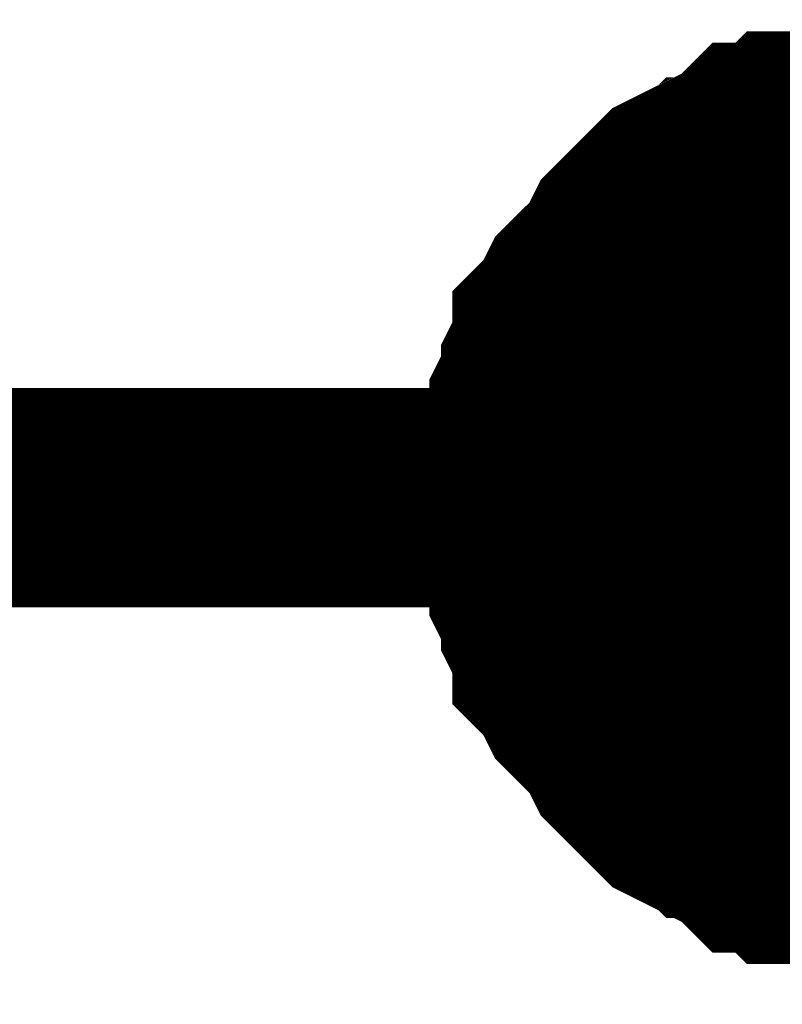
# Model space of a CAD drawing. Header units: inches. Extents: x 0 to 9.5, y -0.01 to 7.51.
# Tile 26 of 59: x 1.3542 to 1.3952, y 4.7724 to 4.8255. Entities that reach past the tile are written whole.
import ezdxf

# ---------------------------------------------------------------- set-up
doc = ezdxf.new("R2010")
doc.units = ezdxf.units.IN
doc.header["$MEASUREMENT"] = 0
doc.layers.add('Sheet', color=255, linetype='Continuous')

msp = doc.modelspace()

# ---------------------------------------------------------------- linework, layer by layer
at = {"layer": 'Sheet'}
for points in [[(1.381491, 4.799727, 0.0118, 0.0118, 0), (1.381491, 4.800967, 0.0118, 0.0118, 0), (1.381491, 4.801587, 0.0118, 0.0118, 0), (1.381491, 4.802827, 0.0118, 0.0118, 0), (1.382111, 4.804067, 0.0118, 0.0118, 0), (1.382111, 4.804688, 0.0118, 0.0118, 0), (1.382731, 4.805928, 0.0118, 0.0118, 0), (1.382731, 4.806548, 0.0118, 0.0118, 0), (1.383351, 4.807788, 0.0118, 0.0118, 0), (1.383351, 4.808408, 0.0118, 0.0118, 0), (1.383971, 4.809028, 0.0118, 0.0118, 0), (1.38459, 4.810268, 0.0118, 0.0118, 0), (1.38521, 4.810888, 0.0118, 0.0118, 0), (1.38583, 4.811508, 0.0118, 0.0118, 0), (1.38645, 4.812128, 0.0118, 0.0118, 0), (1.387069, 4.813368, 0.0118, 0.0118, 0), (1.387689, 4.813988, 0.0118, 0.0118, 0), (1.388309, 4.814608, 0.0118, 0.0118, 0), (1.388929, 4.815228, 0.0118, 0.0118, 0), (1.389549, 4.815848, 0.0118, 0.0118, 0), (1.390788, 4.816468, 0.0118, 0.0118, 0), (1.391408, 4.816468, 0.0118, 0.0118, 0), (1.392028, 4.817088, 0.0118, 0.0118, 0), (1.393267, 4.817708, 0.0118, 0.0118, 0), (1.393887, 4.818328, 0.0118, 0.0118, 0), (1.395127, 4.818328, 0.0118, 0.0118, 0), (1.395746, 4.818948, 0.0118, 0.0118, 0), (1.396986, 4.818948, 0.0118, 0.0118, 0), (1.397606, 4.818948, 0.0118, 0.0118, 0), (1.398845, 4.819568, 0.0118, 0.0118, 0), (1.400085, 4.819568, 0.0118, 0.0118, 0), (1.400705, 4.819568, 0.0118, 0.0118, 0), (1.401944, 4.819568, 0.0118, 0.0118, 0)], [(1.381491, 4.799727, 0.0118, 0.0118, 0), (1.381491, 4.800967, 0.0118, 0.0118, 0), (1.381491, 4.801587, 0.0118, 0.0118, 0), (1.381491, 4.802827, 0.0118, 0.0118, 0), (1.382111, 4.804067, 0.0118, 0.0118, 0), (1.382111, 4.804688, 0.0118, 0.0118, 0), (1.382731, 4.805928, 0.0118, 0.0118, 0), (1.382731, 4.806548, 0.0118, 0.0118, 0), (1.383351, 4.807788, 0.0118, 0.0118, 0), (1.383351, 4.808408, 0.0118, 0.0118, 0), (1.383971, 4.809028, 0.0118, 0.0118, 0), (1.38459, 4.810268, 0.0118, 0.0118, 0), (1.38521, 4.810888, 0.0118, 0.0118, 0), (1.38583, 4.811508, 0.0118, 0.0118, 0), (1.38645, 4.812128, 0.0118, 0.0118, 0), (1.387069, 4.813368, 0.0118, 0.0118, 0), (1.387689, 4.813988, 0.0118, 0.0118, 0), (1.388309, 4.814608, 0.0118, 0.0118, 0), (1.388929, 4.815228, 0.0118, 0.0118, 0), (1.389549, 4.815848, 0.0118, 0.0118, 0), (1.390788, 4.816468, 0.0118, 0.0118, 0), (1.391408, 4.816468, 0.0118, 0.0118, 0), (1.392028, 4.817088, 0.0118, 0.0118, 0), (1.393267, 4.817708, 0.0118, 0.0118, 0), (1.393887, 4.818328, 0.0118, 0.0118, 0), (1.395127, 4.818328, 0.0118, 0.0118, 0), (1.395746, 4.818948, 0.0118, 0.0118, 0), (1.396986, 4.818948, 0.0118, 0.0118, 0), (1.397606, 4.818948, 0.0118, 0.0118, 0), (1.398845, 4.819568, 0.0118, 0.0118, 0), (1.400085, 4.819568, 0.0118, 0.0118, 0), (1.400705, 4.819568, 0.0118, 0.0118, 0), (1.401944, 4.819568, 0.0118, 0.0118, 0)], [(1.381491, 4.799727, 0.0118, 0.0118, 0), (1.381491, 4.800967, 0.0118, 0.0118, 0), (1.381491, 4.801587, 0.0118, 0.0118, 0), (1.381491, 4.802827, 0.0118, 0.0118, 0), (1.382111, 4.804067, 0.0118, 0.0118, 0), (1.382111, 4.804688, 0.0118, 0.0118, 0), (1.382731, 4.805928, 0.0118, 0.0118, 0), (1.382731, 4.806548, 0.0118, 0.0118, 0), (1.383351, 4.807788, 0.0118, 0.0118, 0), (1.383351, 4.808408, 0.0118, 0.0118, 0), (1.383971, 4.809028, 0.0118, 0.0118, 0), (1.38459, 4.810268, 0.0118, 0.0118, 0), (1.38521, 4.810888, 0.0118, 0.0118, 0), (1.38583, 4.811508, 0.0118, 0.0118, 0), (1.38645, 4.812128, 0.0118, 0.0118, 0), (1.387069, 4.813368, 0.0118, 0.0118, 0), (1.387689, 4.813988, 0.0118, 0.0118, 0), (1.388309, 4.814608, 0.0118, 0.0118, 0), (1.388929, 4.815228, 0.0118, 0.0118, 0), (1.389549, 4.815848, 0.0118, 0.0118, 0), (1.390788, 4.816468, 0.0118, 0.0118, 0), (1.391408, 4.816468, 0.0118, 0.0118, 0), (1.392028, 4.817088, 0.0118, 0.0118, 0), (1.393267, 4.817708, 0.0118, 0.0118, 0), (1.393887, 4.818328, 0.0118, 0.0118, 0), (1.395127, 4.818328, 0.0118, 0.0118, 0), (1.395746, 4.818948, 0.0118, 0.0118, 0), (1.396986, 4.818948, 0.0118, 0.0118, 0), (1.397606, 4.818948, 0.0118, 0.0118, 0), (1.398845, 4.819568, 0.0118, 0.0118, 0), (1.400085, 4.819568, 0.0118, 0.0118, 0), (1.400705, 4.819568, 0.0118, 0.0118, 0), (1.401944, 4.819568, 0.0118, 0.0118, 0)], [(1.381491, 4.799727, 0.0118, 0.0118, 0), (1.381491, 4.800967, 0.0118, 0.0118, 0), (1.381491, 4.801587, 0.0118, 0.0118, 0), (1.381491, 4.802827, 0.0118, 0.0118, 0), (1.382111, 4.804067, 0.0118, 0.0118, 0), (1.382111, 4.804688, 0.0118, 0.0118, 0), (1.382731, 4.805928, 0.0118, 0.0118, 0), (1.382731, 4.806548, 0.0118, 0.0118, 0), (1.383351, 4.807788, 0.0118, 0.0118, 0), (1.383351, 4.808408, 0.0118, 0.0118, 0), (1.383971, 4.809028, 0.0118, 0.0118, 0), (1.38459, 4.810268, 0.0118, 0.0118, 0), (1.38521, 4.810888, 0.0118, 0.0118, 0), (1.38583, 4.811508, 0.0118, 0.0118, 0), (1.38645, 4.812128, 0.0118, 0.0118, 0), (1.387069, 4.813368, 0.0118, 0.0118, 0), (1.387689, 4.813988, 0.0118, 0.0118, 0), (1.388309, 4.814608, 0.0118, 0.0118, 0), (1.388929, 4.815228, 0.0118, 0.0118, 0), (1.389549, 4.815848, 0.0118, 0.0118, 0), (1.390788, 4.816468, 0.0118, 0.0118, 0), (1.391408, 4.816468, 0.0118, 0.0118, 0), (1.392028, 4.817088, 0.0118, 0.0118, 0), (1.393267, 4.817708, 0.0118, 0.0118, 0), (1.393887, 4.818328, 0.0118, 0.0118, 0), (1.395127, 4.818328, 0.0118, 0.0118, 0), (1.395746, 4.818948, 0.0118, 0.0118, 0), (1.396986, 4.818948, 0.0118, 0.0118, 0), (1.397606, 4.818948, 0.0118, 0.0118, 0), (1.398845, 4.819568, 0.0118, 0.0118, 0), (1.400085, 4.819568, 0.0118, 0.0118, 0), (1.400705, 4.819568, 0.0118, 0.0118, 0), (1.401944, 4.819568, 0.0118, 0.0118, 0)], [(1.381491, 4.799727, 0.0118, 0.0118, 0), (1.381491, 4.800967, 0.0118, 0.0118, 0), (1.381491, 4.801587, 0.0118, 0.0118, 0), (1.381491, 4.802827, 0.0118, 0.0118, 0), (1.382111, 4.804067, 0.0118, 0.0118, 0), (1.382111, 4.804688, 0.0118, 0.0118, 0), (1.382731, 4.805928, 0.0118, 0.0118, 0), (1.382731, 4.806548, 0.0118, 0.0118, 0), (1.383351, 4.807788, 0.0118, 0.0118, 0), (1.383351, 4.808408, 0.0118, 0.0118, 0), (1.383971, 4.809028, 0.0118, 0.0118, 0), (1.38459, 4.810268, 0.0118, 0.0118, 0), (1.38521, 4.810888, 0.0118, 0.0118, 0), (1.38583, 4.811508, 0.0118, 0.0118, 0), (1.38645, 4.812128, 0.0118, 0.0118, 0), (1.387069, 4.813368, 0.0118, 0.0118, 0), (1.387689, 4.813988, 0.0118, 0.0118, 0), (1.388309, 4.814608, 0.0118, 0.0118, 0), (1.388929, 4.815228, 0.0118, 0.0118, 0), (1.389549, 4.815848, 0.0118, 0.0118, 0), (1.390788, 4.816468, 0.0118, 0.0118, 0), (1.391408, 4.816468, 0.0118, 0.0118, 0), (1.392028, 4.817088, 0.0118, 0.0118, 0), (1.393267, 4.817708, 0.0118, 0.0118, 0), (1.393887, 4.818328, 0.0118, 0.0118, 0), (1.395127, 4.818328, 0.0118, 0.0118, 0), (1.395746, 4.818948, 0.0118, 0.0118, 0), (1.396986, 4.818948, 0.0118, 0.0118, 0), (1.397606, 4.818948, 0.0118, 0.0118, 0), (1.398845, 4.819568, 0.0118, 0.0118, 0), (1.400085, 4.819568, 0.0118, 0.0118, 0), (1.400705, 4.819568, 0.0118, 0.0118, 0), (1.401944, 4.819568, 0.0118, 0.0118, 0)], [(1.381491, 4.799727, 0.0118, 0.0118, 0), (1.381491, 4.800967, 0.0118, 0.0118, 0), (1.381491, 4.801587, 0.0118, 0.0118, 0), (1.381491, 4.802827, 0.0118, 0.0118, 0), (1.382111, 4.804067, 0.0118, 0.0118, 0), (1.382111, 4.804688, 0.0118, 0.0118, 0), (1.382731, 4.805928, 0.0118, 0.0118, 0), (1.382731, 4.806548, 0.0118, 0.0118, 0), (1.383351, 4.807788, 0.0118, 0.0118, 0), (1.383351, 4.808408, 0.0118, 0.0118, 0), (1.383971, 4.809028, 0.0118, 0.0118, 0), (1.38459, 4.810268, 0.0118, 0.0118, 0), (1.38521, 4.810888, 0.0118, 0.0118, 0), (1.38583, 4.811508, 0.0118, 0.0118, 0), (1.38645, 4.812128, 0.0118, 0.0118, 0), (1.387069, 4.813368, 0.0118, 0.0118, 0), (1.387689, 4.813988, 0.0118, 0.0118, 0), (1.388309, 4.814608, 0.0118, 0.0118, 0), (1.388929, 4.815228, 0.0118, 0.0118, 0), (1.389549, 4.815848, 0.0118, 0.0118, 0), (1.390788, 4.816468, 0.0118, 0.0118, 0), (1.391408, 4.816468, 0.0118, 0.0118, 0), (1.392028, 4.817088, 0.0118, 0.0118, 0), (1.393267, 4.817708, 0.0118, 0.0118, 0), (1.393887, 4.818328, 0.0118, 0.0118, 0), (1.395127, 4.818328, 0.0118, 0.0118, 0), (1.395746, 4.818948, 0.0118, 0.0118, 0), (1.396986, 4.818948, 0.0118, 0.0118, 0), (1.397606, 4.818948, 0.0118, 0.0118, 0), (1.398845, 4.819568, 0.0118, 0.0118, 0), (1.400085, 4.819568, 0.0118, 0.0118, 0), (1.400705, 4.819568, 0.0118, 0.0118, 0), (1.401944, 4.819568, 0.0118, 0.0118, 0)], [(1.381491, 4.799727, 0.0039, 0.0039, 0), (1.381491, 4.800967, 0.0039, 0.0039, 0), (1.381491, 4.801587, 0.0039, 0.0039, 0), (1.381491, 4.802827, 0.0039, 0.0039, 0), (1.382111, 4.804067, 0.0039, 0.0039, 0), (1.382111, 4.804688, 0.0039, 0.0039, 0), (1.382731, 4.805928, 0.0039, 0.0039, 0), (1.382731, 4.806548, 0.0039, 0.0039, 0), (1.383351, 4.807788, 0.0039, 0.0039, 0), (1.383351, 4.808408, 0.0039, 0.0039, 0), (1.383971, 4.809028, 0.0039, 0.0039, 0), (1.38459, 4.810268, 0.0039, 0.0039, 0), (1.38521, 4.810888, 0.0039, 0.0039, 0), (1.38583, 4.811508, 0.0039, 0.0039, 0), (1.38645, 4.812128, 0.0039, 0.0039, 0), (1.387069, 4.813368, 0.0039, 0.0039, 0), (1.387689, 4.813988, 0.0039, 0.0039, 0), (1.388309, 4.814608, 0.0039, 0.0039, 0), (1.388929, 4.815228, 0.0039, 0.0039, 0), (1.389549, 4.815848, 0.0039, 0.0039, 0), (1.390788, 4.816468, 0.0039, 0.0039, 0), (1.391408, 4.816468, 0.0039, 0.0039, 0), (1.392028, 4.817088, 0.0039, 0.0039, 0), (1.393267, 4.817708, 0.0039, 0.0039, 0), (1.393887, 4.818328, 0.0039, 0.0039, 0), (1.395127, 4.818328, 0.0039, 0.0039, 0), (1.395746, 4.818948, 0.0039, 0.0039, 0), (1.396986, 4.818948, 0.0039, 0.0039, 0), (1.397606, 4.818948, 0.0039, 0.0039, 0)], [(1.381491, 4.799727, 0.0039, 0.0039, 0), (1.381491, 4.800967, 0.0039, 0.0039, 0), (1.381491, 4.801587, 0.0039, 0.0039, 0), (1.381491, 4.802827, 0.0039, 0.0039, 0), (1.382111, 4.804067, 0.0039, 0.0039, 0), (1.382111, 4.804688, 0.0039, 0.0039, 0), (1.382731, 4.805928, 0.0039, 0.0039, 0), (1.382731, 4.806548, 0.0039, 0.0039, 0), (1.383351, 4.807788, 0.0039, 0.0039, 0), (1.383351, 4.808408, 0.0039, 0.0039, 0), (1.383971, 4.809028, 0.0039, 0.0039, 0), (1.38459, 4.810268, 0.0039, 0.0039, 0), (1.38521, 4.810888, 0.0039, 0.0039, 0), (1.38583, 4.811508, 0.0039, 0.0039, 0), (1.38645, 4.812128, 0.0039, 0.0039, 0), (1.387069, 4.813368, 0.0039, 0.0039, 0), (1.387689, 4.813988, 0.0039, 0.0039, 0), (1.388309, 4.814608, 0.0039, 0.0039, 0), (1.388929, 4.815228, 0.0039, 0.0039, 0), (1.389549, 4.815848, 0.0039, 0.0039, 0), (1.390788, 4.816468, 0.0039, 0.0039, 0), (1.391408, 4.816468, 0.0039, 0.0039, 0), (1.392028, 4.817088, 0.0039, 0.0039, 0), (1.393267, 4.817708, 0.0039, 0.0039, 0), (1.393887, 4.818328, 0.0039, 0.0039, 0), (1.395127, 4.818328, 0.0039, 0.0039, 0), (1.395746, 4.818948, 0.0039, 0.0039, 0), (1.396986, 4.818948, 0.0039, 0.0039, 0), (1.397606, 4.818948, 0.0039, 0.0039, 0)], [(1.381491, 4.799727, 0.0039, 0.0039, 0), (1.381491, 4.800967, 0.0039, 0.0039, 0), (1.381491, 4.801587, 0.0039, 0.0039, 0), (1.381491, 4.802827, 0.0039, 0.0039, 0), (1.382111, 4.804067, 0.0039, 0.0039, 0), (1.382111, 4.804688, 0.0039, 0.0039, 0), (1.382731, 4.805928, 0.0039, 0.0039, 0), (1.382731, 4.806548, 0.0039, 0.0039, 0), (1.383351, 4.807788, 0.0039, 0.0039, 0), (1.383351, 4.808408, 0.0039, 0.0039, 0), (1.383971, 4.809028, 0.0039, 0.0039, 0), (1.38459, 4.810268, 0.0039, 0.0039, 0), (1.38521, 4.810888, 0.0039, 0.0039, 0), (1.38583, 4.811508, 0.0039, 0.0039, 0), (1.38645, 4.812128, 0.0039, 0.0039, 0), (1.387069, 4.813368, 0.0039, 0.0039, 0), (1.387689, 4.813988, 0.0039, 0.0039, 0), (1.388309, 4.814608, 0.0039, 0.0039, 0), (1.388929, 4.815228, 0.0039, 0.0039, 0), (1.389549, 4.815848, 0.0039, 0.0039, 0), (1.390788, 4.816468, 0.0039, 0.0039, 0), (1.391408, 4.816468, 0.0039, 0.0039, 0), (1.392028, 4.817088, 0.0039, 0.0039, 0), (1.393267, 4.817708, 0.0039, 0.0039, 0), (1.393887, 4.818328, 0.0039, 0.0039, 0), (1.395127, 4.818328, 0.0039, 0.0039, 0), (1.395746, 4.818948, 0.0039, 0.0039, 0), (1.396986, 4.818948, 0.0039, 0.0039, 0), (1.397606, 4.818948, 0.0039, 0.0039, 0)], [(1.381491, 4.799727, 0.0039, 0.0039, 0), (1.381491, 4.800967, 0.0039, 0.0039, 0), (1.381491, 4.801587, 0.0039, 0.0039, 0), (1.381491, 4.802827, 0.0039, 0.0039, 0), (1.382111, 4.804067, 0.0039, 0.0039, 0), (1.382111, 4.804688, 0.0039, 0.0039, 0), (1.382731, 4.805928, 0.0039, 0.0039, 0), (1.382731, 4.806548, 0.0039, 0.0039, 0), (1.383351, 4.807788, 0.0039, 0.0039, 0), (1.383351, 4.808408, 0.0039, 0.0039, 0), (1.383971, 4.809028, 0.0039, 0.0039, 0), (1.38459, 4.810268, 0.0039, 0.0039, 0), (1.38521, 4.810888, 0.0039, 0.0039, 0), (1.38583, 4.811508, 0.0039, 0.0039, 0), (1.38645, 4.812128, 0.0039, 0.0039, 0), (1.387069, 4.813368, 0.0039, 0.0039, 0), (1.387689, 4.813988, 0.0039, 0.0039, 0), (1.388309, 4.814608, 0.0039, 0.0039, 0), (1.388929, 4.815228, 0.0039, 0.0039, 0), (1.389549, 4.815848, 0.0039, 0.0039, 0), (1.390788, 4.816468, 0.0039, 0.0039, 0), (1.391408, 4.816468, 0.0039, 0.0039, 0), (1.392028, 4.817088, 0.0039, 0.0039, 0), (1.393267, 4.817708, 0.0039, 0.0039, 0), (1.393887, 4.818328, 0.0039, 0.0039, 0), (1.395127, 4.818328, 0.0039, 0.0039, 0), (1.395746, 4.818948, 0.0039, 0.0039, 0), (1.396986, 4.818948, 0.0039, 0.0039, 0), (1.397606, 4.818948, 0.0039, 0.0039, 0)], [(1.381491, 4.799727, 0.0039, 0.0039, 0), (1.381491, 4.800967, 0.0039, 0.0039, 0), (1.381491, 4.801587, 0.0039, 0.0039, 0), (1.381491, 4.802827, 0.0039, 0.0039, 0), (1.382111, 4.804067, 0.0039, 0.0039, 0), (1.382111, 4.804688, 0.0039, 0.0039, 0), (1.382731, 4.805928, 0.0039, 0.0039, 0), (1.382731, 4.806548, 0.0039, 0.0039, 0), (1.383351, 4.807788, 0.0039, 0.0039, 0), (1.383351, 4.808408, 0.0039, 0.0039, 0), (1.383971, 4.809028, 0.0039, 0.0039, 0), (1.38459, 4.810268, 0.0039, 0.0039, 0), (1.38521, 4.810888, 0.0039, 0.0039, 0), (1.38583, 4.811508, 0.0039, 0.0039, 0), (1.38645, 4.812128, 0.0039, 0.0039, 0), (1.387069, 4.813368, 0.0039, 0.0039, 0), (1.387689, 4.813988, 0.0039, 0.0039, 0), (1.388309, 4.814608, 0.0039, 0.0039, 0), (1.388929, 4.815228, 0.0039, 0.0039, 0), (1.389549, 4.815848, 0.0039, 0.0039, 0), (1.390788, 4.816468, 0.0039, 0.0039, 0), (1.391408, 4.816468, 0.0039, 0.0039, 0), (1.392028, 4.817088, 0.0039, 0.0039, 0), (1.393267, 4.817708, 0.0039, 0.0039, 0), (1.393887, 4.818328, 0.0039, 0.0039, 0), (1.395127, 4.818328, 0.0039, 0.0039, 0), (1.395746, 4.818948, 0.0039, 0.0039, 0), (1.396986, 4.818948, 0.0039, 0.0039, 0), (1.397606, 4.818948, 0.0039, 0.0039, 0)], [(1.381491, 4.799727, 0.0039, 0.0039, 0), (1.381491, 4.800967, 0.0039, 0.0039, 0), (1.381491, 4.801587, 0.0039, 0.0039, 0), (1.381491, 4.802827, 0.0039, 0.0039, 0), (1.382111, 4.804067, 0.0039, 0.0039, 0), (1.382111, 4.804688, 0.0039, 0.0039, 0), (1.382731, 4.805928, 0.0039, 0.0039, 0), (1.382731, 4.806548, 0.0039, 0.0039, 0), (1.383351, 4.807788, 0.0039, 0.0039, 0), (1.383351, 4.808408, 0.0039, 0.0039, 0), (1.383971, 4.809028, 0.0039, 0.0039, 0), (1.38459, 4.810268, 0.0039, 0.0039, 0), (1.38521, 4.810888, 0.0039, 0.0039, 0), (1.38583, 4.811508, 0.0039, 0.0039, 0), (1.38645, 4.812128, 0.0039, 0.0039, 0), (1.387069, 4.813368, 0.0039, 0.0039, 0), (1.387689, 4.813988, 0.0039, 0.0039, 0), (1.388309, 4.814608, 0.0039, 0.0039, 0), (1.388929, 4.815228, 0.0039, 0.0039, 0), (1.389549, 4.815848, 0.0039, 0.0039, 0), (1.390788, 4.816468, 0.0039, 0.0039, 0), (1.391408, 4.816468, 0.0039, 0.0039, 0), (1.392028, 4.817088, 0.0039, 0.0039, 0), (1.393267, 4.817708, 0.0039, 0.0039, 0), (1.393887, 4.818328, 0.0039, 0.0039, 0), (1.395127, 4.818328, 0.0039, 0.0039, 0), (1.395746, 4.818948, 0.0039, 0.0039, 0), (1.396986, 4.818948, 0.0039, 0.0039, 0), (1.397606, 4.818948, 0.0039, 0.0039, 0)], [(1.162089, 4.799727, 0.0118, 0.0118, 0), (1.361658, 4.799727, 0.0118, 0.0118, 0)], [(1.361658, 4.799727, 0.0118, 0.0118, 0), (1.401944, 4.799727, 0.0118, 0.0118, 0), (1.401944, 4.449405, 0.0118, 0.0118, 0), (1.401944, 4.359499, 0.0118, 0.0118, 0)], [(1.401944, 4.779886, 0.0118, 0.0118, 0), (1.400705, 4.779886, 0.0118, 0.0118, 0), (1.400085, 4.779886, 0.0118, 0.0118, 0), (1.398845, 4.779886, 0.0118, 0.0118, 0), (1.397606, 4.780506, 0.0118, 0.0118, 0), (1.396986, 4.780506, 0.0118, 0.0118, 0), (1.395746, 4.780506, 0.0118, 0.0118, 0), (1.395127, 4.781126, 0.0118, 0.0118, 0), (1.393887, 4.781126, 0.0118, 0.0118, 0), (1.393267, 4.781746, 0.0118, 0.0118, 0), (1.392028, 4.782366, 0.0118, 0.0118, 0), (1.391408, 4.782986, 0.0118, 0.0118, 0), (1.390788, 4.782986, 0.0118, 0.0118, 0), (1.389549, 4.783606, 0.0118, 0.0118, 0), (1.388929, 4.784226, 0.0118, 0.0118, 0), (1.388309, 4.784846, 0.0118, 0.0118, 0), (1.387689, 4.785466, 0.0118, 0.0118, 0), (1.387069, 4.786086, 0.0118, 0.0118, 0), (1.38645, 4.787326, 0.0118, 0.0118, 0), (1.38583, 4.787946, 0.0118, 0.0118, 0), (1.38521, 4.788566, 0.0118, 0.0118, 0), (1.38459, 4.789187, 0.0118, 0.0118, 0), (1.383971, 4.790427, 0.0118, 0.0118, 0), (1.383351, 4.791047, 0.0118, 0.0118, 0), (1.383351, 4.791667, 0.0118, 0.0118, 0), (1.382731, 4.792907, 0.0118, 0.0118, 0), (1.382731, 4.793527, 0.0118, 0.0118, 0), (1.382111, 4.794767, 0.0118, 0.0118, 0), (1.382111, 4.795387, 0.0118, 0.0118, 0), (1.381491, 4.796627, 0.0118, 0.0118, 0), (1.381491, 4.797867, 0.0118, 0.0118, 0), (1.381491, 4.798487, 0.0118, 0.0118, 0), (1.381491, 4.799727, 0.0118, 0.0118, 0)], [(1.381491, 4.799727, 0.0118, 0.0118, 0), (1.381491, 4.799727, 0.0118, 0.0118, 0)], [(1.401944, 4.779886, 0.0118, 0.0118, 0), (1.400705, 4.779886, 0.0118, 0.0118, 0), (1.400085, 4.779886, 0.0118, 0.0118, 0), (1.398845, 4.779886, 0.0118, 0.0118, 0), (1.397606, 4.780506, 0.0118, 0.0118, 0), (1.396986, 4.780506, 0.0118, 0.0118, 0), (1.395746, 4.780506, 0.0118, 0.0118, 0), (1.395127, 4.781126, 0.0118, 0.0118, 0), (1.393887, 4.781126, 0.0118, 0.0118, 0), (1.393267, 4.781746, 0.0118, 0.0118, 0), (1.392028, 4.782366, 0.0118, 0.0118, 0), (1.391408, 4.782986, 0.0118, 0.0118, 0), (1.390788, 4.782986, 0.0118, 0.0118, 0), (1.389549, 4.783606, 0.0118, 0.0118, 0), (1.388929, 4.784226, 0.0118, 0.0118, 0), (1.388309, 4.784846, 0.0118, 0.0118, 0), (1.387689, 4.785466, 0.0118, 0.0118, 0), (1.387069, 4.786086, 0.0118, 0.0118, 0), (1.38645, 4.787326, 0.0118, 0.0118, 0), (1.38583, 4.787946, 0.0118, 0.0118, 0), (1.38521, 4.788566, 0.0118, 0.0118, 0), (1.38459, 4.789187, 0.0118, 0.0118, 0), (1.383971, 4.790427, 0.0118, 0.0118, 0), (1.383351, 4.791047, 0.0118, 0.0118, 0), (1.383351, 4.791667, 0.0118, 0.0118, 0), (1.382731, 4.792907, 0.0118, 0.0118, 0), (1.382731, 4.793527, 0.0118, 0.0118, 0), (1.382111, 4.794767, 0.0118, 0.0118, 0), (1.382111, 4.795387, 0.0118, 0.0118, 0), (1.381491, 4.796627, 0.0118, 0.0118, 0), (1.381491, 4.797867, 0.0118, 0.0118, 0), (1.381491, 4.798487, 0.0118, 0.0118, 0), (1.381491, 4.799727, 0.0118, 0.0118, 0)], [(1.381491, 4.799727, 0.0118, 0.0118, 0), (1.381491, 4.799727, 0.0118, 0.0118, 0)], [(1.401944, 4.779886, 0.0118, 0.0118, 0), (1.400705, 4.779886, 0.0118, 0.0118, 0), (1.400085, 4.779886, 0.0118, 0.0118, 0), (1.398845, 4.779886, 0.0118, 0.0118, 0), (1.397606, 4.780506, 0.0118, 0.0118, 0), (1.396986, 4.780506, 0.0118, 0.0118, 0), (1.395746, 4.780506, 0.0118, 0.0118, 0), (1.395127, 4.781126, 0.0118, 0.0118, 0), (1.393887, 4.781126, 0.0118, 0.0118, 0), (1.393267, 4.781746, 0.0118, 0.0118, 0), (1.392028, 4.782366, 0.0118, 0.0118, 0), (1.391408, 4.782986, 0.0118, 0.0118, 0), (1.390788, 4.782986, 0.0118, 0.0118, 0), (1.389549, 4.783606, 0.0118, 0.0118, 0), (1.388929, 4.784226, 0.0118, 0.0118, 0), (1.388309, 4.784846, 0.0118, 0.0118, 0), (1.387689, 4.785466, 0.0118, 0.0118, 0), (1.387069, 4.786086, 0.0118, 0.0118, 0), (1.38645, 4.787326, 0.0118, 0.0118, 0), (1.38583, 4.787946, 0.0118, 0.0118, 0), (1.38521, 4.788566, 0.0118, 0.0118, 0), (1.38459, 4.789187, 0.0118, 0.0118, 0), (1.383971, 4.790427, 0.0118, 0.0118, 0), (1.383351, 4.791047, 0.0118, 0.0118, 0), (1.383351, 4.791667, 0.0118, 0.0118, 0), (1.382731, 4.792907, 0.0118, 0.0118, 0), (1.382731, 4.793527, 0.0118, 0.0118, 0), (1.382111, 4.794767, 0.0118, 0.0118, 0), (1.382111, 4.795387, 0.0118, 0.0118, 0), (1.381491, 4.796627, 0.0118, 0.0118, 0), (1.381491, 4.797867, 0.0118, 0.0118, 0), (1.381491, 4.798487, 0.0118, 0.0118, 0), (1.381491, 4.799727, 0.0118, 0.0118, 0)], [(1.381491, 4.799727, 0.0118, 0.0118, 0), (1.381491, 4.799727, 0.0118, 0.0118, 0)], [(1.401944, 4.779886, 0.0118, 0.0118, 0), (1.400705, 4.779886, 0.0118, 0.0118, 0), (1.400085, 4.779886, 0.0118, 0.0118, 0), (1.398845, 4.779886, 0.0118, 0.0118, 0), (1.397606, 4.780506, 0.0118, 0.0118, 0), (1.396986, 4.780506, 0.0118, 0.0118, 0), (1.395746, 4.780506, 0.0118, 0.0118, 0), (1.395127, 4.781126, 0.0118, 0.0118, 0), (1.393887, 4.781126, 0.0118, 0.0118, 0), (1.393267, 4.781746, 0.0118, 0.0118, 0), (1.392028, 4.782366, 0.0118, 0.0118, 0), (1.391408, 4.782986, 0.0118, 0.0118, 0), (1.390788, 4.782986, 0.0118, 0.0118, 0), (1.389549, 4.783606, 0.0118, 0.0118, 0), (1.388929, 4.784226, 0.0118, 0.0118, 0), (1.388309, 4.784846, 0.0118, 0.0118, 0), (1.387689, 4.785466, 0.0118, 0.0118, 0), (1.387069, 4.786086, 0.0118, 0.0118, 0), (1.38645, 4.787326, 0.0118, 0.0118, 0), (1.38583, 4.787946, 0.0118, 0.0118, 0), (1.38521, 4.788566, 0.0118, 0.0118, 0), (1.38459, 4.789187, 0.0118, 0.0118, 0), (1.383971, 4.790427, 0.0118, 0.0118, 0), (1.383351, 4.791047, 0.0118, 0.0118, 0), (1.383351, 4.791667, 0.0118, 0.0118, 0), (1.382731, 4.792907, 0.0118, 0.0118, 0), (1.382731, 4.793527, 0.0118, 0.0118, 0), (1.382111, 4.794767, 0.0118, 0.0118, 0), (1.382111, 4.795387, 0.0118, 0.0118, 0), (1.381491, 4.796627, 0.0118, 0.0118, 0), (1.381491, 4.797867, 0.0118, 0.0118, 0), (1.381491, 4.798487, 0.0118, 0.0118, 0), (1.381491, 4.799727, 0.0118, 0.0118, 0)], [(1.381491, 4.799727, 0.0118, 0.0118, 0), (1.381491, 4.799727, 0.0118, 0.0118, 0)], [(1.401944, 4.779886, 0.0118, 0.0118, 0), (1.400705, 4.779886, 0.0118, 0.0118, 0), (1.400085, 4.779886, 0.0118, 0.0118, 0), (1.398845, 4.779886, 0.0118, 0.0118, 0), (1.397606, 4.780506, 0.0118, 0.0118, 0), (1.396986, 4.780506, 0.0118, 0.0118, 0), (1.395746, 4.780506, 0.0118, 0.0118, 0), (1.395127, 4.781126, 0.0118, 0.0118, 0), (1.393887, 4.781126, 0.0118, 0.0118, 0), (1.393267, 4.781746, 0.0118, 0.0118, 0), (1.392028, 4.782366, 0.0118, 0.0118, 0), (1.391408, 4.782986, 0.0118, 0.0118, 0), (1.390788, 4.782986, 0.0118, 0.0118, 0), (1.389549, 4.783606, 0.0118, 0.0118, 0), (1.388929, 4.784226, 0.0118, 0.0118, 0), (1.388309, 4.784846, 0.0118, 0.0118, 0), (1.387689, 4.785466, 0.0118, 0.0118, 0), (1.387069, 4.786086, 0.0118, 0.0118, 0), (1.38645, 4.787326, 0.0118, 0.0118, 0), (1.38583, 4.787946, 0.0118, 0.0118, 0), (1.38521, 4.788566, 0.0118, 0.0118, 0), (1.38459, 4.789187, 0.0118, 0.0118, 0), (1.383971, 4.790427, 0.0118, 0.0118, 0), (1.383351, 4.791047, 0.0118, 0.0118, 0), (1.383351, 4.791667, 0.0118, 0.0118, 0), (1.382731, 4.792907, 0.0118, 0.0118, 0), (1.382731, 4.793527, 0.0118, 0.0118, 0), (1.382111, 4.794767, 0.0118, 0.0118, 0), (1.382111, 4.795387, 0.0118, 0.0118, 0), (1.381491, 4.796627, 0.0118, 0.0118, 0), (1.381491, 4.797867, 0.0118, 0.0118, 0), (1.381491, 4.798487, 0.0118, 0.0118, 0), (1.381491, 4.799727, 0.0118, 0.0118, 0)], [(1.381491, 4.799727, 0.0118, 0.0118, 0), (1.381491, 4.799727, 0.0118, 0.0118, 0)], [(1.401944, 4.779886, 0.0118, 0.0118, 0), (1.400705, 4.779886, 0.0118, 0.0118, 0), (1.400085, 4.779886, 0.0118, 0.0118, 0), (1.398845, 4.779886, 0.0118, 0.0118, 0), (1.397606, 4.780506, 0.0118, 0.0118, 0), (1.396986, 4.780506, 0.0118, 0.0118, 0), (1.395746, 4.780506, 0.0118, 0.0118, 0), (1.395127, 4.781126, 0.0118, 0.0118, 0), (1.393887, 4.781126, 0.0118, 0.0118, 0), (1.393267, 4.781746, 0.0118, 0.0118, 0), (1.392028, 4.782366, 0.0118, 0.0118, 0), (1.391408, 4.782986, 0.0118, 0.0118, 0), (1.390788, 4.782986, 0.0118, 0.0118, 0), (1.389549, 4.783606, 0.0118, 0.0118, 0), (1.388929, 4.784226, 0.0118, 0.0118, 0), (1.388309, 4.784846, 0.0118, 0.0118, 0), (1.387689, 4.785466, 0.0118, 0.0118, 0), (1.387069, 4.786086, 0.0118, 0.0118, 0), (1.38645, 4.787326, 0.0118, 0.0118, 0), (1.38583, 4.787946, 0.0118, 0.0118, 0), (1.38521, 4.788566, 0.0118, 0.0118, 0), (1.38459, 4.789187, 0.0118, 0.0118, 0), (1.383971, 4.790427, 0.0118, 0.0118, 0), (1.383351, 4.791047, 0.0118, 0.0118, 0), (1.383351, 4.791667, 0.0118, 0.0118, 0), (1.382731, 4.792907, 0.0118, 0.0118, 0), (1.382731, 4.793527, 0.0118, 0.0118, 0), (1.382111, 4.794767, 0.0118, 0.0118, 0), (1.382111, 4.795387, 0.0118, 0.0118, 0), (1.381491, 4.796627, 0.0118, 0.0118, 0), (1.381491, 4.797867, 0.0118, 0.0118, 0), (1.381491, 4.798487, 0.0118, 0.0118, 0), (1.381491, 4.799727, 0.0118, 0.0118, 0)], [(1.381491, 4.799727, 0.0118, 0.0118, 0), (1.381491, 4.799727, 0.0118, 0.0118, 0)], [(1.397606, 4.780506, 0.0039, 0.0039, 0), (1.396986, 4.780506, 0.0039, 0.0039, 0), (1.395746, 4.780506, 0.0039, 0.0039, 0), (1.395127, 4.781126, 0.0039, 0.0039, 0), (1.393887, 4.781126, 0.0039, 0.0039, 0), (1.393267, 4.781746, 0.0039, 0.0039, 0), (1.392028, 4.782366, 0.0039, 0.0039, 0), (1.391408, 4.782986, 0.0039, 0.0039, 0), (1.390788, 4.782986, 0.0039, 0.0039, 0), (1.389549, 4.783606, 0.0039, 0.0039, 0), (1.388929, 4.784226, 0.0039, 0.0039, 0), (1.388309, 4.784846, 0.0039, 0.0039, 0), (1.387689, 4.785466, 0.0039, 0.0039, 0), (1.387069, 4.786086, 0.0039, 0.0039, 0), (1.38645, 4.787326, 0.0039, 0.0039, 0), (1.38583, 4.787946, 0.0039, 0.0039, 0), (1.38521, 4.788566, 0.0039, 0.0039, 0), (1.38459, 4.789187, 0.0039, 0.0039, 0), (1.383971, 4.790427, 0.0039, 0.0039, 0), (1.383351, 4.791047, 0.0039, 0.0039, 0), (1.383351, 4.791667, 0.0039, 0.0039, 0), (1.382731, 4.792907, 0.0039, 0.0039, 0), (1.382731, 4.793527, 0.0039, 0.0039, 0), (1.382111, 4.794767, 0.0039, 0.0039, 0), (1.382111, 4.795387, 0.0039, 0.0039, 0), (1.381491, 4.796627, 0.0039, 0.0039, 0), (1.381491, 4.797867, 0.0039, 0.0039, 0), (1.381491, 4.798487, 0.0039, 0.0039, 0), (1.381491, 4.799727, 0.0039, 0.0039, 0)], [(1.381491, 4.799727, 0.0039, 0.0039, 0), (1.381491, 4.799727, 0.0039, 0.0039, 0)], [(1.397606, 4.780506, 0.0039, 0.0039, 0), (1.396986, 4.780506, 0.0039, 0.0039, 0), (1.395746, 4.780506, 0.0039, 0.0039, 0), (1.395127, 4.781126, 0.0039, 0.0039, 0), (1.393887, 4.781126, 0.0039, 0.0039, 0), (1.393267, 4.781746, 0.0039, 0.0039, 0), (1.392028, 4.782366, 0.0039, 0.0039, 0), (1.391408, 4.782986, 0.0039, 0.0039, 0), (1.390788, 4.782986, 0.0039, 0.0039, 0), (1.389549, 4.783606, 0.0039, 0.0039, 0), (1.388929, 4.784226, 0.0039, 0.0039, 0), (1.388309, 4.784846, 0.0039, 0.0039, 0), (1.387689, 4.785466, 0.0039, 0.0039, 0), (1.387069, 4.786086, 0.0039, 0.0039, 0), (1.38645, 4.787326, 0.0039, 0.0039, 0), (1.38583, 4.787946, 0.0039, 0.0039, 0), (1.38521, 4.788566, 0.0039, 0.0039, 0), (1.38459, 4.789187, 0.0039, 0.0039, 0), (1.383971, 4.790427, 0.0039, 0.0039, 0), (1.383351, 4.791047, 0.0039, 0.0039, 0), (1.383351, 4.791667, 0.0039, 0.0039, 0), (1.382731, 4.792907, 0.0039, 0.0039, 0), (1.382731, 4.793527, 0.0039, 0.0039, 0), (1.382111, 4.794767, 0.0039, 0.0039, 0), (1.382111, 4.795387, 0.0039, 0.0039, 0), (1.381491, 4.796627, 0.0039, 0.0039, 0), (1.381491, 4.797867, 0.0039, 0.0039, 0), (1.381491, 4.798487, 0.0039, 0.0039, 0), (1.381491, 4.799727, 0.0039, 0.0039, 0)], [(1.381491, 4.799727, 0.0039, 0.0039, 0), (1.381491, 4.799727, 0.0039, 0.0039, 0)], [(1.397606, 4.780506, 0.0039, 0.0039, 0), (1.396986, 4.780506, 0.0039, 0.0039, 0), (1.395746, 4.780506, 0.0039, 0.0039, 0), (1.395127, 4.781126, 0.0039, 0.0039, 0), (1.393887, 4.781126, 0.0039, 0.0039, 0), (1.393267, 4.781746, 0.0039, 0.0039, 0), (1.392028, 4.782366, 0.0039, 0.0039, 0), (1.391408, 4.782986, 0.0039, 0.0039, 0), (1.390788, 4.782986, 0.0039, 0.0039, 0), (1.389549, 4.783606, 0.0039, 0.0039, 0), (1.388929, 4.784226, 0.0039, 0.0039, 0), (1.388309, 4.784846, 0.0039, 0.0039, 0), (1.387689, 4.785466, 0.0039, 0.0039, 0), (1.387069, 4.786086, 0.0039, 0.0039, 0), (1.38645, 4.787326, 0.0039, 0.0039, 0), (1.38583, 4.787946, 0.0039, 0.0039, 0), (1.38521, 4.788566, 0.0039, 0.0039, 0), (1.38459, 4.789187, 0.0039, 0.0039, 0), (1.383971, 4.790427, 0.0039, 0.0039, 0), (1.383351, 4.791047, 0.0039, 0.0039, 0), (1.383351, 4.791667, 0.0039, 0.0039, 0), (1.382731, 4.792907, 0.0039, 0.0039, 0), (1.382731, 4.793527, 0.0039, 0.0039, 0), (1.382111, 4.794767, 0.0039, 0.0039, 0), (1.382111, 4.795387, 0.0039, 0.0039, 0), (1.381491, 4.796627, 0.0039, 0.0039, 0), (1.381491, 4.797867, 0.0039, 0.0039, 0), (1.381491, 4.798487, 0.0039, 0.0039, 0), (1.381491, 4.799727, 0.0039, 0.0039, 0)], [(1.381491, 4.799727, 0.0039, 0.0039, 0), (1.381491, 4.799727, 0.0039, 0.0039, 0)], [(1.397606, 4.780506, 0.0039, 0.0039, 0), (1.396986, 4.780506, 0.0039, 0.0039, 0), (1.395746, 4.780506, 0.0039, 0.0039, 0), (1.395127, 4.781126, 0.0039, 0.0039, 0), (1.393887, 4.781126, 0.0039, 0.0039, 0), (1.393267, 4.781746, 0.0039, 0.0039, 0), (1.392028, 4.782366, 0.0039, 0.0039, 0), (1.391408, 4.782986, 0.0039, 0.0039, 0), (1.390788, 4.782986, 0.0039, 0.0039, 0), (1.389549, 4.783606, 0.0039, 0.0039, 0), (1.388929, 4.784226, 0.0039, 0.0039, 0), (1.388309, 4.784846, 0.0039, 0.0039, 0), (1.387689, 4.785466, 0.0039, 0.0039, 0), (1.387069, 4.786086, 0.0039, 0.0039, 0), (1.38645, 4.787326, 0.0039, 0.0039, 0), (1.38583, 4.787946, 0.0039, 0.0039, 0), (1.38521, 4.788566, 0.0039, 0.0039, 0), (1.38459, 4.789187, 0.0039, 0.0039, 0), (1.383971, 4.790427, 0.0039, 0.0039, 0), (1.383351, 4.791047, 0.0039, 0.0039, 0), (1.383351, 4.791667, 0.0039, 0.0039, 0), (1.382731, 4.792907, 0.0039, 0.0039, 0), (1.382731, 4.793527, 0.0039, 0.0039, 0), (1.382111, 4.794767, 0.0039, 0.0039, 0), (1.382111, 4.795387, 0.0039, 0.0039, 0), (1.381491, 4.796627, 0.0039, 0.0039, 0), (1.381491, 4.797867, 0.0039, 0.0039, 0), (1.381491, 4.798487, 0.0039, 0.0039, 0), (1.381491, 4.799727, 0.0039, 0.0039, 0)], [(1.381491, 4.799727, 0.0039, 0.0039, 0), (1.381491, 4.799727, 0.0039, 0.0039, 0)], [(1.397606, 4.780506, 0.0039, 0.0039, 0), (1.396986, 4.780506, 0.0039, 0.0039, 0), (1.395746, 4.780506, 0.0039, 0.0039, 0), (1.395127, 4.781126, 0.0039, 0.0039, 0), (1.393887, 4.781126, 0.0039, 0.0039, 0), (1.393267, 4.781746, 0.0039, 0.0039, 0), (1.392028, 4.782366, 0.0039, 0.0039, 0), (1.391408, 4.782986, 0.0039, 0.0039, 0), (1.390788, 4.782986, 0.0039, 0.0039, 0), (1.389549, 4.783606, 0.0039, 0.0039, 0), (1.388929, 4.784226, 0.0039, 0.0039, 0), (1.388309, 4.784846, 0.0039, 0.0039, 0), (1.387689, 4.785466, 0.0039, 0.0039, 0), (1.387069, 4.786086, 0.0039, 0.0039, 0), (1.38645, 4.787326, 0.0039, 0.0039, 0), (1.38583, 4.787946, 0.0039, 0.0039, 0), (1.38521, 4.788566, 0.0039, 0.0039, 0), (1.38459, 4.789187, 0.0039, 0.0039, 0), (1.383971, 4.790427, 0.0039, 0.0039, 0), (1.383351, 4.791047, 0.0039, 0.0039, 0), (1.383351, 4.791667, 0.0039, 0.0039, 0), (1.382731, 4.792907, 0.0039, 0.0039, 0), (1.382731, 4.793527, 0.0039, 0.0039, 0), (1.382111, 4.794767, 0.0039, 0.0039, 0), (1.382111, 4.795387, 0.0039, 0.0039, 0), (1.381491, 4.796627, 0.0039, 0.0039, 0), (1.381491, 4.797867, 0.0039, 0.0039, 0), (1.381491, 4.798487, 0.0039, 0.0039, 0), (1.381491, 4.799727, 0.0039, 0.0039, 0)], [(1.381491, 4.799727, 0.0039, 0.0039, 0), (1.381491, 4.799727, 0.0039, 0.0039, 0)], [(1.397606, 4.780506, 0.0039, 0.0039, 0), (1.396986, 4.780506, 0.0039, 0.0039, 0), (1.395746, 4.780506, 0.0039, 0.0039, 0), (1.395127, 4.781126, 0.0039, 0.0039, 0), (1.393887, 4.781126, 0.0039, 0.0039, 0), (1.393267, 4.781746, 0.0039, 0.0039, 0), (1.392028, 4.782366, 0.0039, 0.0039, 0), (1.391408, 4.782986, 0.0039, 0.0039, 0), (1.390788, 4.782986, 0.0039, 0.0039, 0), (1.389549, 4.783606, 0.0039, 0.0039, 0), (1.388929, 4.784226, 0.0039, 0.0039, 0), (1.388309, 4.784846, 0.0039, 0.0039, 0), (1.387689, 4.785466, 0.0039, 0.0039, 0), (1.387069, 4.786086, 0.0039, 0.0039, 0), (1.38645, 4.787326, 0.0039, 0.0039, 0), (1.38583, 4.787946, 0.0039, 0.0039, 0), (1.38521, 4.788566, 0.0039, 0.0039, 0), (1.38459, 4.789187, 0.0039, 0.0039, 0), (1.383971, 4.790427, 0.0039, 0.0039, 0), (1.383351, 4.791047, 0.0039, 0.0039, 0), (1.383351, 4.791667, 0.0039, 0.0039, 0), (1.382731, 4.792907, 0.0039, 0.0039, 0), (1.382731, 4.793527, 0.0039, 0.0039, 0), (1.382111, 4.794767, 0.0039, 0.0039, 0), (1.382111, 4.795387, 0.0039, 0.0039, 0), (1.381491, 4.796627, 0.0039, 0.0039, 0), (1.381491, 4.797867, 0.0039, 0.0039, 0), (1.381491, 4.798487, 0.0039, 0.0039, 0), (1.381491, 4.799727, 0.0039, 0.0039, 0)], [(1.381491, 4.799727, 0.0039, 0.0039, 0), (1.381491, 4.799727, 0.0039, 0.0039, 0)]]:
    msp.add_lwpolyline(points, format="xyseb", dxfattribs=at)
msp.add_lwpolyline([(1.39, 4.8, 0.02, 0.02, 1), (1.41, 4.8, 0.02, 0.02, 1)], format="xyseb", close=True, dxfattribs=at)

doc.saveas('drawing.dxf')
